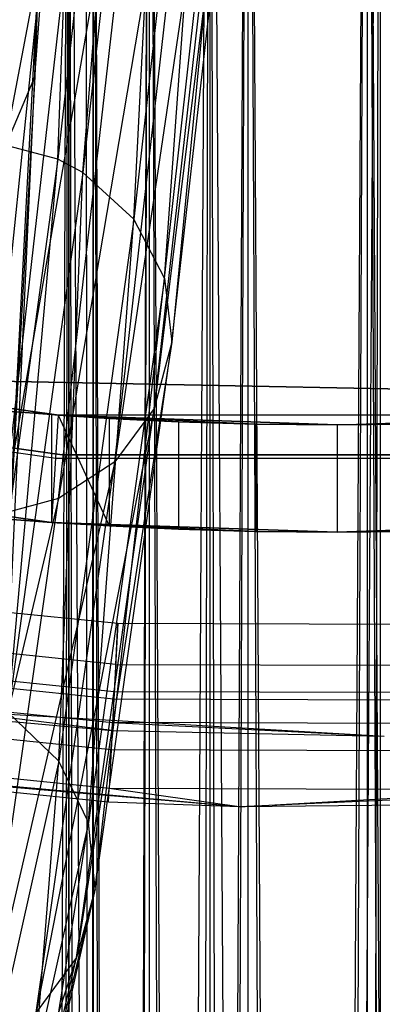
# Model space of a CAD drawing. Extents: x -28.1 to 0, y 0 to 28.1.
# Tile 84 of 215: x -14.249 to -14.049, y 11.565 to 12.106. Entities that reach past the tile are written whole.
import ezdxf

# ---------------------------------------------------------------- set-up
doc = ezdxf.new("R2010")
doc.units = 0
doc.header["$MEASUREMENT"] = 0
doc.layers.get('0').update_dxf_attribs({"color": 13, "linetype": 'CONTINUOUS'})

# ---------------------------------------------------------------- blocks, each defined once
blk = doc.blocks.new('ORTO_VIII_Z_ZAROWKA_OKAPO0')
at = {"color": 0}
for p, q in [((14.18841, 12.9578, 0.82609), (14.1517, 1.93418, 0.88682)), ((14.18841, 12.9578, 0.82609), (14.1517, 1.93418, 0.88682)), ((14.17375, 1.93418, 1.06845), (14.18841, 12.9578, 1.08716)), ((14.17375, 1.93418, 1.06845), (14.18841, 12.9578, 1.08716)), ((14.20522, 1.93418, 0.80928), (14.18841, 12.9578, 0.82609)), ((14.18841, 12.9578, 0.82609), (14.18841, 1.93418, 0.82609)), ((14.18841, 12.9578, 0.82609), (14.18841, 1.93418, 0.82609)), ((14.20522, 1.93418, 0.80928), (14.18841, 12.9578, 0.82609)), ((14.18841, 1.93418, 1.08716), (14.18841, 12.9578, 1.08716)), ((14.18841, 1.93418, 1.08716), (14.18841, 12.9578, 1.08716)), ((14.24428, 1.93418, 1.13093), (14.18841, 12.9578, 1.08716)), ((14.24428, 1.93418, 1.13093), (14.18841, 12.9578, 1.08716)), ((14.20197, 1.93418, 0.9896), (14.19796, 12.9578, 0.95663)), ((14.20197, 1.93418, 0.9896), (14.19796, 12.9578, 0.95663)), ((14.19897, 1.93418, 0.97324), (14.20197, 12.9578, 0.92365)), ((14.19897, 1.93418, 0.97324), (14.20197, 12.9578, 0.92365)), ((14.23262, 1.93418, 1.048), (14.20197, 12.9578, 0.9896)), ((14.22235, 1.93418, 1.0349), (14.20197, 12.9578, 0.9896)), ((14.23262, 1.93418, 1.048), (14.20197, 12.9578, 0.9896)), ((14.22235, 1.93418, 1.0349), (14.20197, 12.9578, 0.9896)), ((14.20197, 1.93418, 0.9896), (14.20197, 12.9578, 0.9896)), ((14.20197, 1.93418, 0.9896), (14.20197, 12.9578, 0.9896)), ((14.20197, 1.93418, 0.9896), (14.20197, 12.9578, 0.92365)), ((14.20197, 1.93418, 0.9896), (14.20197, 12.9578, 0.92365)), ((14.20197, 1.93418, 0.92365), (14.20197, 12.9578, 0.92365)), ((14.20197, 1.93418, 0.92365), (14.20197, 12.9578, 0.92365)), ((14.20197, 1.93418, 0.92365), (14.23262, 12.9578, 0.86525)), ((14.20197, 1.93418, 0.92365), (14.23262, 12.9578, 0.86525)), ((14.20522, 1.93418, 0.80928), (14.26595, 12.9578, 0.77257)), ((14.20522, 1.93418, 0.80928), (14.26595, 12.9578, 0.77257)), ((14.20692, 1.93418, 0.90776), (14.23262, 12.9578, 0.86525)), ((14.20692, 1.93418, 0.90776), (14.23262, 12.9578, 0.86525)), ((14.28689, 1.93418, 1.08547), (14.23262, 12.9578, 1.048)), ((14.27172, 1.93418, 1.07864), (14.23262, 12.9578, 1.048)), ((14.28689, 1.93418, 1.08547), (14.23262, 12.9578, 1.048)), ((14.27172, 1.93418, 1.07864), (14.23262, 12.9578, 1.048)), ((14.23262, 1.93418, 1.048), (14.23262, 12.9578, 1.048)), ((14.23262, 1.93418, 1.048), (14.23262, 12.9578, 1.048)), ((14.23262, 1.93418, 0.86525), (14.23262, 12.9578, 0.86525)), ((14.23262, 1.93418, 0.86525), (14.23262, 12.9578, 0.86525)), ((14.23262, 1.93418, 0.86525), (14.28689, 12.9578, 0.82779)), ((14.23262, 1.93418, 0.86525), (14.28689, 12.9578, 0.82779)), ((14.24428, 1.93418, 1.13093), (14.26595, 12.9578, 1.14069)), ((14.24428, 1.93418, 1.13093), (14.26595, 12.9578, 1.14069)), ((14.24438, 1.93418, 0.85349), (14.28689, 12.9578, 0.82779)), ((14.24438, 1.93418, 0.85349), (14.28689, 12.9578, 0.82779)), ((14.28865, 1.93418, 0.7655), (14.26595, 12.9578, 0.77257)), ((14.26595, 1.93418, 0.77257), (14.26595, 12.9578, 0.77257)), ((14.28865, 1.93418, 0.7655), (14.26595, 12.9578, 0.77257)), ((14.26595, 1.93418, 0.77257), (14.26595, 12.9578, 0.77257)), ((14.26595, 1.93418, 1.14069), (14.26595, 12.9578, 1.14069)), ((14.26595, 1.93418, 1.14069), (14.26595, 12.9578, 1.14069)), ((14.33576, 1.93418, 1.15348), (14.26595, 12.9578, 1.14069)), ((14.33576, 1.93418, 1.15348), (14.26595, 12.9578, 1.14069)), ((14.35237, 1.93418, 1.09342), (14.28689, 12.9578, 1.08547)), ((14.33576, 1.93418, 1.09442), (14.28689, 12.9578, 1.08547)), ((14.35237, 1.93418, 1.09342), (14.28689, 12.9578, 1.08547)), ((14.33576, 1.93418, 1.09442), (14.28689, 12.9578, 1.08547)), ((14.28689, 1.93418, 1.08547), (14.28689, 12.9578, 1.08547)), ((14.28689, 1.93418, 1.08547), (14.28689, 12.9578, 1.08547)), ((14.28689, 1.93418, 0.82779), (14.28689, 12.9578, 0.82779)), ((14.28689, 1.93418, 0.82779), (14.28689, 12.9578, 0.82779)), ((14.28689, 1.93418, 0.82779), (14.35237, 12.9578, 0.81984)), ((14.28689, 1.93418, 0.82779), (14.35237, 12.9578, 0.81984)), ((14.28865, 1.93418, 0.7655), (14.35948, 12.9578, 0.76121)), ((14.28865, 1.93418, 0.7655), (14.35948, 12.9578, 0.76121)), ((14.30278, 1.93418, 0.82284), (14.35237, 12.9578, 0.81984)), ((14.30278, 1.93418, 0.82284), (14.35237, 12.9578, 0.81984)), ((14.33576, 1.93418, 1.15348), (14.35948, 12.9578, 1.15204)), ((14.33576, 1.93418, 1.15348), (14.35948, 12.9578, 1.15204)), ((14.41403, 1.93418, 1.07003), (14.35237, 12.9578, 1.09342)), ((14.39979, 1.93418, 1.07864), (14.35237, 12.9578, 1.09342)), ((14.41403, 1.93418, 1.07003), (14.35237, 12.9578, 1.09342)), ((14.39979, 1.93418, 1.07864), (14.35237, 12.9578, 1.09342)), ((14.35237, 1.93418, 1.09342), (14.35237, 12.9578, 1.09342)), ((14.35237, 1.93418, 1.09342), (14.35237, 12.9578, 1.09342)), ((14.35237, 1.93418, 0.81984), (14.35237, 12.9578, 0.81984)), ((14.35237, 1.93418, 0.81984), (14.35237, 12.9578, 0.81984)), ((14.35948, 1.93418, 0.76121), (14.35948, 12.9578, 0.76121)), ((14.35948, 1.93418, 0.76121), (14.35948, 12.9578, 0.76121)), ((14.35948, 1.93418, 1.15204), (14.35948, 12.9578, 1.15204)), ((14.35948, 1.93418, 1.15204), (14.35948, 12.9578, 1.15204)), ((14.18236, 12.29082, 13.09665), (14.20058, 12.78405, 11.92406)), ((14.18236, 12.29082, 13.09665), (14.20058, 12.78405, 11.92406)), ((14.23616, 12.7752, 11.92153), (14.18236, 12.29082, 13.09665)), ((14.23616, 12.7752, 11.92153), (14.18236, 12.29082, 13.09665)), ((14.19599, 12.28351, 13.09479), (14.23616, 12.7752, 11.92153)), ((14.19599, 12.28351, 13.09479), (14.23616, 12.7752, 11.92153)), ((14.24988, 12.76833, 11.91885), (14.19599, 12.28351, 13.09479)), ((14.24988, 12.76833, 11.91885), (14.19599, 12.28351, 13.09479)), ((14.22414, 12.25795, 13.08749), (14.24988, 12.76833, 11.91885)), ((14.22414, 12.25795, 13.08749), (14.24988, 12.76833, 11.91885)), ((14.27834, 12.74425, 11.90846), (14.22414, 12.25795, 13.08749)), ((14.27834, 12.74425, 11.90846), (14.22414, 12.25795, 13.08749)), ((14.24092, 12.22548, 13.07744), (14.27834, 12.74425, 11.90846)), ((14.24092, 12.22548, 13.07744), (14.27834, 12.74425, 11.90846)), ((14.24092, 12.22548, 13.07744), (14.29554, 12.71363, 11.89427)), ((14.24092, 12.22548, 13.07744), (14.29554, 12.71363, 11.89427)), ((14.29554, 12.71363, 11.89427), (14.245, 12.19023, 13.06595)), ((14.29554, 12.71363, 11.89427), (14.245, 12.19023, 13.06595)), ((14.16972, 12.33616, 19.49083), (14.19635, 12.69082, 20.63186)), ((14.16972, 12.33616, 19.49083), (14.19635, 12.69082, 20.63186)), ((14.30008, 12.68035, 11.87813), (14.23526, 12.15382, 13.05352)), ((14.30008, 12.68035, 11.87813), (14.23526, 12.15382, 13.05352)), ((14.245, 12.19023, 13.06595), (14.30008, 12.68035, 11.87813)), ((14.245, 12.19023, 13.06595), (14.30008, 12.68035, 11.87813)), ((14.18067, 12.65635, 20.6438), (14.16972, 12.33616, 19.49083)), ((14.18067, 12.65635, 20.6438), (14.16972, 12.33616, 19.49083)), ((14.29083, 12.64595, 11.86072), (14.21361, 12.12456, 13.04295)), ((14.29083, 12.64595, 11.86072), (14.21361, 12.12456, 13.04295)), ((14.23526, 12.15382, 13.05352), (14.29083, 12.64595, 11.86072)), ((14.23526, 12.15382, 13.05352), (14.29083, 12.64595, 11.86072)), ((14.26957, 12.61826, 11.84601), (14.18277, 12.1044, 13.03502)), ((14.26957, 12.61826, 11.84601), (14.18277, 12.1044, 13.03502)), ((14.21361, 12.12456, 13.04295), (14.26957, 12.61826, 11.84601)), ((14.21361, 12.12456, 13.04295), (14.26957, 12.61826, 11.84601)), ((14.23902, 12.59915, 11.83504), (14.15224, 12.09616, 13.03104)), ((14.23902, 12.59915, 11.83504), (14.15224, 12.09616, 13.03104)), ((14.18277, 12.1044, 13.03502), (14.23902, 12.59915, 11.83504)), ((14.18277, 12.1044, 13.03502), (14.23902, 12.59915, 11.83504)), ((14.20861, 12.5913, 11.82961), (14.11508, 12.09774, 13.03003)), ((14.20861, 12.5913, 11.82961), (14.11508, 12.09774, 13.03003)), ((14.15224, 12.09616, 13.03104), (14.20861, 12.5913, 11.82961)), ((14.15224, 12.09616, 13.03104), (14.20861, 12.5913, 11.82961)), ((14.1706, 12.37198, 19.48044), (14.1379, 12.05475, 18.03083)), ((14.1706, 12.37198, 19.48044), (14.1379, 12.05475, 18.03083)), ((14.1522, 12.02031, 18.03769), (14.1706, 12.37198, 19.48044)), ((14.1522, 12.02031, 18.03769), (14.1706, 12.37198, 19.48044)), ((14.16972, 12.33616, 19.49083), (14.1706, 12.37198, 19.48044)), ((14.16972, 12.33616, 19.49083), (14.1706, 12.37198, 19.48044)), ((14.16972, 12.33616, 19.49083), (14.1522, 12.02031, 18.03769)), ((14.16972, 12.33616, 19.49083), (14.1522, 12.02031, 18.03769)), ((14.1536, 11.98375, 18.04504), (14.16972, 12.33616, 19.49083)), ((14.1536, 11.98375, 18.04504), (14.16972, 12.33616, 19.49083)), ((14.15496, 12.30084, 19.50134), (14.16972, 12.33616, 19.49083)), ((14.15496, 12.30084, 19.50134), (14.16972, 12.33616, 19.49083)), ((14.18236, 12.29082, 13.09665), (14.14689, 12.30028, 13.09832)), ((14.18236, 12.29082, 13.09665), (14.14689, 12.30028, 13.09832)), ((14.18236, 12.29082, 13.09665), (14.14148, 11.99436, 14.25861)), ((14.18236, 12.29082, 13.09665), (14.14148, 11.99436, 14.25861)), ((14.15502, 11.9867, 14.25764), (14.18236, 12.29082, 13.09665)), ((14.15502, 11.9867, 14.25764), (14.18236, 12.29082, 13.09665)), ((14.19599, 12.28351, 13.09479), (14.18236, 12.29082, 13.09665)), ((14.19599, 12.28351, 13.09479), (14.18236, 12.29082, 13.09665)), ((14.19599, 12.28351, 13.09479), (14.15502, 11.9867, 14.25764)), ((14.19599, 12.28351, 13.09479), (14.15502, 11.9867, 14.25764)), ((14.18283, 11.96006, 14.25368), (14.19599, 12.28351, 13.09479)), ((14.18283, 11.96006, 14.25368), (14.19599, 12.28351, 13.09479)), ((14.22414, 12.25795, 13.08749), (14.19599, 12.28351, 13.09479)), ((14.22414, 12.25795, 13.08749), (14.19599, 12.28351, 13.09479)), ((14.22414, 12.25795, 13.08749), (14.18283, 11.96006, 14.25368)), ((14.22414, 12.25795, 13.08749), (14.18283, 11.96006, 14.25368)), ((14.19918, 11.9263, 14.24809), (14.22414, 12.25795, 13.08749)), ((14.19918, 11.9263, 14.24809), (14.22414, 12.25795, 13.08749)), ((14.24092, 12.22548, 13.07744), (14.22414, 12.25795, 13.08749)), ((14.24092, 12.22548, 13.07744), (14.22414, 12.25795, 13.08749)), ((14.24092, 12.22548, 13.07744), (14.19918, 11.9263, 14.24809)), ((14.24092, 12.22548, 13.07744), (14.19918, 11.9263, 14.24809)), ((14.20279, 11.88974, 14.2416), (14.24092, 12.22548, 13.07744)), ((14.20279, 11.88974, 14.2416), (14.24092, 12.22548, 13.07744)), ((14.24092, 12.22548, 13.07744), (14.245, 12.19023, 13.06595)), ((14.24092, 12.22548, 13.07744), (14.245, 12.19023, 13.06595)), ((14.17878, 12.15044, 1.08182), (13.88023, 12.19269, 2.01962)), ((13.88023, 12.19269, 2.01962), (14.18292, 12.15015, 2.01962)), ((14.17882, 12.15044, 0.83138), (13.88023, 12.19269, 0.70072)), ((14.17882, 12.15044, 0.83138), (13.88023, 12.19269, 0.70072)), ((14.18292, 12.15015, 0.70072), (13.88023, 12.19269, 0.70072)), ((14.17878, 12.15044, 1.08182), (13.88023, 12.19269, 2.01962)), ((13.88023, 12.19269, 2.01962), (14.18292, 12.15015, 2.01962)), ((14.18292, 12.15015, 0.70072), (13.88023, 12.19269, 0.70072)), ((14.245, 12.19023, 13.06595), (14.19256, 11.85205, 14.23449)), ((14.245, 12.19023, 13.06595), (14.19256, 11.85205, 14.23449)), ((14.20279, 11.88974, 14.2416), (14.245, 12.19023, 13.06595)), ((14.20279, 11.88974, 14.2416), (14.245, 12.19023, 13.06595)), ((14.245, 12.19023, 13.06595), (14.23526, 12.15382, 13.05352)), ((14.245, 12.19023, 13.06595), (14.23526, 12.15382, 13.05352)), ((13.87532, 12.16958, 0.64167), (14.18128, 12.12658, 0.64167)), ((13.87532, 12.16958, 0.64167), (14.18128, 12.12658, 0.64167)), ((13.87532, 12.16958, 0.70072), (14.18128, 12.12658, 0.70072)), ((13.87532, 12.16958, 0.70072), (14.18128, 12.12658, 0.70072)), ((14.18476, 12.12832, 0.70072), (13.88559, 12.16944, 0.70072)), ((13.88559, 12.16944, 0.64167), (14.18476, 12.12832, 0.64167)), ((14.18476, 12.12832, 0.70072), (13.88559, 12.16944, 0.70072)), ((13.88559, 12.16944, 0.64167), (14.18476, 12.12832, 0.64167)), ((14.44217, 12.16316, 2.01962), (14.14535, 12.16891, 2.01962)), ((14.14535, 12.16891, 1.96056), (14.44217, 12.16316, 1.96056)), ((14.44217, 12.16316, 2.01962), (14.14535, 12.16891, 2.01962)), ((14.14535, 12.16891, 1.96056), (14.44217, 12.16316, 1.96056)), ((14.15485, 12.15229, 0.86951), (14.17882, 12.15044, 0.83138)), ((14.17878, 12.15044, 1.08182), (14.15485, 12.15229, 1.04375)), ((14.15485, 12.15229, 0.86951), (14.17882, 12.15044, 0.83138)), ((14.17878, 12.15044, 1.08182), (14.15485, 12.15229, 1.04375)), ((14.23526, 12.15382, 13.05352), (14.1705, 11.82182, 14.22836)), ((14.23526, 12.15382, 13.05352), (14.1705, 11.82182, 14.22836)), ((14.21057, 12.14839, 1.11361), (14.17878, 12.15044, 1.08182)), ((14.17878, 12.15044, 1.08182), (14.18292, 12.15015, 2.01962)), ((14.17878, 12.15044, 1.08182), (14.18292, 12.15015, 2.01962)), ((14.17878, 12.15044, 1.08182), (14.17878, 12.09124, 1.08182)), ((14.17878, 12.15044, 1.08182), (14.17878, 12.09124, 1.08182)), ((14.21057, 12.14839, 1.11361), (14.17878, 12.15044, 1.08182)), ((14.17882, 12.15044, 0.83138), (14.18292, 12.15015, 0.70072)), ((14.17882, 12.15044, 0.83138), (14.18292, 12.15015, 0.70072)), ((14.17882, 12.15044, 0.83138), (14.18252, 12.15018, 0.82688)), ((14.17882, 12.15044, 0.83138), (14.18252, 12.15018, 0.82688)), ((14.17882, 12.15044, 0.83138), (14.17882, 12.09124, 0.83138)), ((14.17882, 12.15044, 0.83138), (14.17882, 12.09124, 0.83138)), ((14.18252, 12.15018, 0.82688), (14.17882, 12.09124, 0.83138)), ((14.18252, 12.15018, 0.82688), (14.17882, 12.09124, 0.83138)), ((14.18252, 12.15018, 0.82688), (14.18292, 12.15015, 0.70072)), ((14.18252, 12.15018, 0.82688), (14.18292, 12.15015, 0.70072)), ((14.18252, 12.15018, 0.82688), (14.21057, 12.14839, 0.79965)), ((14.18252, 12.15018, 0.82688), (14.21057, 12.14839, 0.79965)), ((14.18252, 12.15018, 0.82688), (14.21057, 12.08924, 0.79965)), ((14.18252, 12.15018, 0.82688), (14.21057, 12.08924, 0.79965)), ((14.21057, 12.14839, 1.11361), (14.18292, 12.15015, 2.01962)), ((14.18292, 12.15015, 2.01962), (14.2487, 12.14654, 1.13756)), ((14.21057, 12.14839, 1.11361), (14.18292, 12.15015, 2.01962)), ((14.33569, 12.14481, 1.15741), (14.18292, 12.15015, 2.01962)), ((14.18292, 12.15015, 2.01962), (14.33576, 12.14481, 2.01962)), ((14.33569, 12.14481, 1.15741), (14.18292, 12.15015, 2.01962)), ((14.29108, 12.14527, 1.15238), (14.18292, 12.15015, 2.01962)), ((14.29108, 12.14527, 1.15238), (14.18292, 12.15015, 2.01962)), ((14.18292, 12.15015, 2.01962), (14.2487, 12.14654, 1.13756)), ((14.24856, 12.14655, 0.77576), (14.18292, 12.15015, 0.70072)), ((14.18292, 12.15015, 0.70072), (14.21057, 12.14839, 0.79965)), ((14.18292, 12.15015, 0.70072), (14.21057, 12.14839, 0.79965)), ((14.29108, 12.14527, 0.76087), (14.18292, 12.15015, 0.70072)), ((14.24856, 12.14655, 0.77576), (14.18292, 12.15015, 0.70072)), ((14.29108, 12.14527, 0.76087), (14.18292, 12.15015, 0.70072)), ((14.33577, 12.14481, 0.75584), (14.18292, 12.15015, 0.70072)), ((14.33577, 12.14481, 0.75584), (14.18292, 12.15015, 0.70072)), ((14.48859, 12.15015, 0.70072), (14.18292, 12.15015, 0.70072)), ((14.18292, 12.15015, 2.01962), (14.33576, 12.14481, 2.01962)), ((14.48859, 12.15015, 0.70072), (14.18292, 12.15015, 0.70072)), ((14.19256, 11.85205, 14.23449), (14.23526, 12.15382, 13.05352)), ((14.19256, 11.85205, 14.23449), (14.23526, 12.15382, 13.05352)), ((14.23526, 12.15382, 13.05352), (14.21361, 12.12456, 13.04295)), ((14.23526, 12.15382, 13.05352), (14.21361, 12.12456, 13.04295)), ((14.33576, 12.14481, 2.01962), (14.48859, 12.15015, 2.01962)), ((14.33576, 12.14481, 2.01962), (14.48859, 12.15015, 2.01962)), ((14.33577, 12.14481, 0.75584), (14.48859, 12.15015, 0.70072)), ((14.33577, 12.14481, 0.75584), (14.48859, 12.15015, 0.70072)), ((14.2487, 12.14654, 1.13756), (14.21057, 12.14839, 1.11361)), ((14.21057, 12.14839, 0.79965), (14.24856, 12.14655, 0.77576)), ((14.21057, 12.14839, 0.79965), (14.24856, 12.14655, 0.77576)), ((14.21057, 12.14839, 0.79965), (14.21057, 12.08924, 0.79965)), ((14.21057, 12.14839, 0.79965), (14.21057, 12.08924, 0.79965)), ((14.21057, 12.14839, 1.11361), (14.21057, 12.08924, 1.11361)), ((14.21057, 12.14839, 1.11361), (14.21057, 12.08924, 1.11361)), ((14.2487, 12.14654, 1.13756), (14.21057, 12.14839, 1.11361)), ((14.24856, 12.14655, 0.77576), (14.29108, 12.14527, 0.76087)), ((14.24856, 12.14655, 0.77576), (14.29108, 12.14527, 0.76087)), ((14.24856, 12.14655, 0.77576), (14.24856, 12.08745, 0.77576)), ((14.24856, 12.14655, 0.77576), (14.24856, 12.08745, 0.77576)), ((14.29108, 12.14527, 1.15238), (14.2487, 12.14654, 1.13756)), ((14.2487, 12.14654, 1.13756), (14.2487, 12.08744, 1.13756)), ((14.2487, 12.14654, 1.13756), (14.2487, 12.08744, 1.13756)), ((14.29108, 12.14527, 1.15238), (14.2487, 12.14654, 1.13756)), ((14.33569, 12.14481, 1.15741), (14.29108, 12.14527, 1.15238)), ((14.29108, 12.14527, 0.76087), (14.33577, 12.14481, 0.75584)), ((14.29108, 12.14527, 0.76087), (14.33577, 12.14481, 0.75584)), ((14.29108, 12.14527, 0.76087), (14.29108, 12.0862, 0.76087)), ((14.29108, 12.14527, 0.76087), (14.29108, 12.0862, 0.76087)), ((14.29108, 12.14527, 1.15238), (14.29108, 12.0862, 1.15238)), ((14.29108, 12.14527, 1.15238), (14.29108, 12.0862, 1.15238)), ((14.33569, 12.14481, 1.15741), (14.29108, 12.14527, 1.15238)), ((14.38044, 12.14527, 1.15238), (14.33569, 12.14481, 1.15741)), ((14.38044, 12.14527, 1.15238), (14.33569, 12.14481, 1.15741)), ((14.33569, 12.14481, 1.15741), (14.33576, 12.14481, 2.01962)), ((14.33569, 12.14481, 1.15741), (14.33576, 12.14481, 2.01962)), ((14.33569, 12.14481, 1.15741), (14.33569, 12.08576, 1.15741)), ((14.33569, 12.14481, 1.15741), (14.33569, 12.08576, 1.15741)), ((14.38044, 12.14527, 1.15238), (14.33576, 12.14481, 2.01962)), ((14.38044, 12.14527, 1.15238), (14.33576, 12.14481, 2.01962)), ((14.33577, 12.14481, 0.75584), (14.38044, 12.14527, 0.76087)), ((14.33577, 12.14481, 0.75584), (14.38044, 12.14527, 0.76087)), ((14.33577, 12.14481, 0.75584), (14.33577, 12.08576, 0.75584)), ((14.33577, 12.14481, 0.75584), (14.33577, 12.08576, 0.75584)), ((14.17882, 12.09124, 0.83138), (13.86796, 12.13492, 0.64167)), ((13.86796, 12.13492, 0.64167), (14.1788, 12.09124, 0.64167)), ((14.17882, 12.09124, 0.83138), (13.86796, 12.13492, 0.64167)), ((14.1788, 12.09124, 2.01962), (13.86796, 12.13492, 2.01962)), ((14.1788, 12.09124, 2.01962), (13.86796, 12.13492, 2.01962)), ((13.86796, 12.13492, 0.64167), (14.1788, 12.09124, 0.64167)), ((14.48675, 12.12832, 0.70072), (14.18476, 12.12832, 0.70072)), ((14.18476, 12.12832, 0.70072), (14.18476, 12.12832, 0.64167)), ((14.18476, 12.12832, 0.64167), (14.48675, 12.12832, 0.64167)), ((14.18476, 12.12832, 0.70072), (14.18476, 12.12832, 0.64167)), ((14.48675, 12.12832, 0.70072), (14.18476, 12.12832, 0.70072)), ((14.18476, 12.12832, 0.64167), (14.48675, 12.12832, 0.64167)), ((14.21361, 12.12456, 13.04295), (14.13938, 11.80109, 14.22367)), ((14.21361, 12.12456, 13.04295), (14.13938, 11.80109, 14.22367)), ((14.1705, 11.82182, 14.22836), (14.21361, 12.12456, 13.04295)), ((14.1705, 11.82182, 14.22836), (14.21361, 12.12456, 13.04295)), ((14.18128, 12.12658, 0.64167), (14.49024, 12.12658, 0.64167)), ((14.18128, 12.12658, 0.64167), (14.49024, 12.12658, 0.64167)), ((14.18128, 12.12658, 0.64167), (14.18128, 12.12658, 0.70072)), ((14.18128, 12.12658, 0.70072), (14.49024, 12.12658, 0.70072)), ((14.18128, 12.12658, 0.64167), (14.18128, 12.12658, 0.70072)), ((14.18128, 12.12658, 0.70072), (14.49024, 12.12658, 0.70072)), ((14.21361, 12.12456, 13.04295), (14.18277, 12.1044, 13.03502)), ((14.21361, 12.12456, 13.04295), (14.18277, 12.1044, 13.03502)), ((14.18277, 12.1044, 13.03502), (14.10873, 11.7927, 14.22122)), ((14.18277, 12.1044, 13.03502), (14.10873, 11.7927, 14.22122)), ((14.13938, 11.80109, 14.22367), (14.18277, 12.1044, 13.03502)), ((14.13938, 11.80109, 14.22367), (14.18277, 12.1044, 13.03502)), ((14.18277, 12.1044, 13.03502), (14.15224, 12.09616, 13.03104)), ((14.18277, 12.1044, 13.03502), (14.15224, 12.09616, 13.03104)), ((14.17882, 12.09124, 0.83138), (14.15485, 12.09304, 0.86951)), ((14.15485, 12.09304, 1.04375), (14.1788, 12.09124, 2.01962)), ((14.15485, 12.09304, 1.04375), (14.1788, 12.09124, 2.01962)), ((14.15485, 12.09304, 1.04375), (14.17878, 12.09124, 1.08182)), ((14.17882, 12.09124, 0.83138), (14.15485, 12.09304, 0.86951)), ((14.15485, 12.09304, 1.04375), (14.17878, 12.09124, 1.08182)), ((14.17878, 12.09124, 1.08182), (14.1788, 12.09124, 2.01962)), ((14.17878, 12.09124, 1.08182), (14.1788, 12.09124, 2.01962)), ((14.17878, 12.09124, 1.08182), (14.21057, 12.08924, 1.11361)), ((14.17878, 12.09124, 1.08182), (14.21057, 12.08924, 1.11361)), ((14.33577, 12.08576, 0.75584), (14.1788, 12.09124, 0.64167)), ((14.1788, 12.09124, 0.64167), (14.33576, 12.08576, 0.64167)), ((14.33577, 12.08576, 0.75584), (14.1788, 12.09124, 0.64167)), ((14.29108, 12.0862, 0.76087), (14.1788, 12.09124, 0.64167)), ((14.29108, 12.0862, 0.76087), (14.1788, 12.09124, 0.64167)), ((14.24856, 12.08745, 0.77576), (14.1788, 12.09124, 0.64167)), ((14.21057, 12.08924, 0.79965), (14.1788, 12.09124, 0.64167)), ((14.24856, 12.08745, 0.77576), (14.1788, 12.09124, 0.64167)), ((14.21057, 12.08924, 0.79965), (14.1788, 12.09124, 0.64167)), ((14.17882, 12.09124, 0.83138), (14.1788, 12.09124, 0.64167)), ((14.17882, 12.09124, 0.83138), (14.1788, 12.09124, 0.64167)), ((14.21057, 12.08924, 1.11361), (14.1788, 12.09124, 2.01962)), ((14.2487, 12.08744, 1.13756), (14.1788, 12.09124, 2.01962)), ((14.21057, 12.08924, 1.11361), (14.1788, 12.09124, 2.01962)), ((14.2487, 12.08744, 1.13756), (14.1788, 12.09124, 2.01962)), ((14.29108, 12.0862, 1.15238), (14.1788, 12.09124, 2.01962)), ((14.29108, 12.0862, 1.15238), (14.1788, 12.09124, 2.01962)), ((14.33576, 12.08576, 2.01962), (14.1788, 12.09124, 2.01962)), ((14.33576, 12.08576, 2.01962), (14.1788, 12.09124, 2.01962)), ((14.1788, 12.09124, 0.64167), (14.33576, 12.08576, 0.64167)), ((14.21057, 12.08924, 0.79965), (14.17882, 12.09124, 0.83138)), ((14.21057, 12.08924, 0.79965), (14.17882, 12.09124, 0.83138)), ((14.33569, 12.08576, 1.15741), (14.49271, 12.09124, 2.01962)), ((14.33569, 12.08576, 1.15741), (14.49271, 12.09124, 2.01962)), ((14.33576, 12.08576, 0.64167), (14.49271, 12.09124, 0.64167)), ((14.49271, 12.09124, 2.01962), (14.33576, 12.08576, 2.01962)), ((14.49271, 12.09124, 2.01962), (14.33576, 12.08576, 2.01962)), ((14.33576, 12.08576, 0.64167), (14.49271, 12.09124, 0.64167)), ((14.24856, 12.08745, 0.77576), (14.21057, 12.08924, 0.79965)), ((14.21057, 12.08924, 1.11361), (14.2487, 12.08744, 1.13756)), ((14.24856, 12.08745, 0.77576), (14.21057, 12.08924, 0.79965)), ((14.21057, 12.08924, 1.11361), (14.2487, 12.08744, 1.13756)), ((14.29108, 12.0862, 0.76087), (14.24856, 12.08745, 0.77576)), ((14.29108, 12.0862, 0.76087), (14.24856, 12.08745, 0.77576)), ((14.2487, 12.08744, 1.13756), (14.29108, 12.0862, 1.15238)), ((14.2487, 12.08744, 1.13756), (14.29108, 12.0862, 1.15238)), ((14.33577, 12.08576, 0.75584), (14.29108, 12.0862, 0.76087)), ((14.29108, 12.0862, 1.15238), (14.33576, 12.08576, 2.01962)), ((14.29108, 12.0862, 1.15238), (14.33576, 12.08576, 2.01962)), ((14.29108, 12.0862, 1.15238), (14.33569, 12.08576, 1.15741)), ((14.33577, 12.08576, 0.75584), (14.29108, 12.0862, 0.76087)), ((14.29108, 12.0862, 1.15238), (14.33569, 12.08576, 1.15741)), ((14.33569, 12.08576, 1.15741), (14.38044, 12.0862, 1.15238)), ((14.33569, 12.08576, 1.15741), (14.38044, 12.0862, 1.15238)), ((14.33569, 12.08576, 1.15741), (14.33576, 12.08576, 2.01962)), ((14.33569, 12.08576, 1.15741), (14.33576, 12.08576, 2.01962)), ((14.38044, 12.0862, 0.76087), (14.33576, 12.08576, 0.64167)), ((14.38044, 12.0862, 0.76087), (14.33576, 12.08576, 0.64167)), ((14.33577, 12.08576, 0.75584), (14.33576, 12.08576, 0.64167)), ((14.33577, 12.08576, 0.75584), (14.33576, 12.08576, 0.64167)), ((14.38044, 12.0862, 0.76087), (14.33577, 12.08576, 0.75584)), ((14.38044, 12.0862, 0.76087), (14.33577, 12.08576, 0.75584)), ((13.99046, 12.05864, 64.80825), (14.21532, 12.03576, 64.80825)), ((13.99046, 12.05864, 64.76888), (14.21532, 12.03576, 64.76888)), ((13.99046, 12.05864, 64.80825), (14.21532, 12.03576, 64.80825)), ((13.99046, 12.05864, 64.76888), (14.21532, 12.03576, 64.76888)), ((14.21413, 12.01319, 64.76439), (13.98707, 12.03629, 64.76439)), ((14.21413, 12.01319, 64.76439), (13.98707, 12.03629, 64.76439)), ((14.21532, 12.03576, 64.80825), (14.21335, 11.99814, 64.80076)), ((14.21532, 12.03576, 64.80825), (14.21335, 11.99814, 64.80076)), ((14.21413, 12.01319, 64.76439), (14.21532, 12.03576, 64.76888)), ((14.21413, 12.01319, 64.76439), (14.21532, 12.03576, 64.76888)), ((14.21532, 12.03576, 64.80825), (14.44133, 12.03503, 64.80825)), ((14.21532, 12.03576, 64.76888), (14.44133, 12.03503, 64.76888)), ((14.21532, 12.03576, 64.80825), (14.44133, 12.03503, 64.80825)), ((14.21532, 12.03576, 64.76888), (14.44133, 12.03503, 64.76888)), ((14.21335, 11.99814, 64.80076), (13.98481, 12.0214, 64.80076)), ((14.21335, 11.99814, 64.80076), (13.98481, 12.0214, 64.80076)), ((14.21313, 11.99406, 64.75159), (13.9842, 12.01735, 64.75159)), ((14.21313, 11.99406, 64.75159), (13.9842, 12.01735, 64.75159)), ((14.21413, 12.01319, 64.76439), (14.21313, 11.99406, 64.75159)), ((14.21413, 12.01319, 64.76439), (14.21313, 11.99406, 64.75159)), ((14.21413, 12.01319, 64.76439), (14.44237, 12.01245, 64.76439)), ((14.21413, 12.01319, 64.76439), (14.44237, 12.01245, 64.76439)), ((14.21223, 11.97678, 64.70983), (13.98228, 12.00469, 64.73243)), ((13.98228, 12.00469, 64.73243), (14.21246, 11.98127, 64.73243)), ((13.98228, 12.00469, 64.73243), (14.21246, 11.98127, 64.73243)), ((14.21223, 11.97678, 64.70983), (13.98228, 12.00469, 64.73243)), ((14.21335, 11.99814, 64.80076), (14.21168, 11.96626, 64.77942)), ((14.21335, 11.99814, 64.80076), (14.21168, 11.96626, 64.77942)), ((14.44306, 11.9974, 64.80076), (14.21335, 11.99814, 64.80076)), ((14.44306, 11.9974, 64.80076), (14.21335, 11.99814, 64.80076)), ((14.03264, 11.99308, 63.76495), (14.36162, 11.97369, 63.76495)), ((14.03264, 11.99308, 63.76495), (14.21223, 11.97678, 64.70983)), ((14.03264, 11.99308, 63.76495), (14.36162, 11.97369, 63.76495)), ((14.03264, 11.99308, 64.70983), (14.21223, 11.97678, 64.70983)), ((14.03264, 11.99308, 63.76495), (14.21223, 11.97678, 64.70983)), ((14.03264, 11.99308, 64.70983), (14.21223, 11.97678, 64.70983)), ((14.21313, 11.99406, 64.75159), (14.21246, 11.98127, 64.73243)), ((14.21313, 11.99406, 64.75159), (14.21246, 11.98127, 64.73243)), ((14.44325, 11.99331, 64.75159), (14.21313, 11.99406, 64.75159)), ((14.44325, 11.99331, 64.75159), (14.21313, 11.99406, 64.75159)), ((14.21168, 11.96626, 64.77942), (13.98002, 11.98983, 64.77942)), ((14.21168, 11.96626, 64.77942), (13.98002, 11.98983, 64.77942)), ((14.18283, 11.96006, 14.25368), (14.15502, 11.9867, 14.25764)), ((14.18283, 11.96006, 14.25368), (14.15502, 11.9867, 14.25764)), ((14.21223, 11.97678, 64.70983), (14.21246, 11.98127, 64.73243)), ((14.21223, 11.97678, 64.70983), (14.21246, 11.98127, 64.73243)), ((14.21223, 11.97678, 64.70983), (14.36162, 11.97369, 63.76495)), ((14.21223, 11.97678, 64.70983), (14.36162, 11.97369, 63.76495)), ((14.21223, 11.97678, 64.70983), (14.36162, 11.97369, 64.70983)), ((14.21223, 11.97678, 64.70983), (14.36162, 11.97369, 64.70983)), ((14.44384, 11.98052, 64.73243), (14.21246, 11.98127, 64.73243)), ((14.21246, 11.98127, 64.73243), (14.36162, 11.97369, 64.70983)), ((14.44384, 11.98052, 64.73243), (14.21246, 11.98127, 64.73243)), ((14.21246, 11.98127, 64.73243), (14.36162, 11.97369, 64.70983)), ((14.21056, 11.94495, 64.74749), (13.97682, 11.96873, 64.74749)), ((14.21056, 11.94495, 64.74749), (13.97682, 11.96873, 64.74749)), ((14.21168, 11.96626, 64.77942), (14.21056, 11.94495, 64.74749)), ((14.21168, 11.96626, 64.77942), (14.21056, 11.94495, 64.74749)), ((14.44453, 11.9655, 64.77942), (14.21168, 11.96626, 64.77942)), ((14.44453, 11.9655, 64.77942), (14.21168, 11.96626, 64.77942)), ((14.28187, 11.93479, 63.76495), (13.95544, 11.96448, 63.76495)), ((14.28187, 11.93479, 63.76495), (13.95544, 11.96448, 63.76495)), ((14.28187, 11.93479, 63.76495), (13.9757, 11.96133, 64.70983)), ((14.28187, 11.93479, 63.76495), (13.9757, 11.96133, 64.70983)), ((14.21017, 11.93747, 64.70983), (13.9757, 11.96133, 64.70983)), ((14.21017, 11.93747, 64.70983), (13.9757, 11.96133, 64.70983)), ((14.18283, 11.96006, 14.25368), (14.15401, 11.82999, 15.43014)), ((14.18283, 11.96006, 14.25368), (14.15401, 11.82999, 15.43014)), ((14.1699, 11.79558, 15.42901), (14.18283, 11.96006, 14.25368)), ((14.1699, 11.79558, 15.42901), (14.18283, 11.96006, 14.25368)), ((14.19918, 11.9263, 14.24809), (14.18283, 11.96006, 14.25368)), ((14.19918, 11.9263, 14.24809), (14.18283, 11.96006, 14.25368)), ((14.60931, 11.94981, 63.76495), (14.28187, 11.93479, 63.76495)), ((14.60931, 11.94981, 63.76495), (14.28187, 11.93479, 63.76495)), ((14.21017, 11.93747, 64.70983), (14.21056, 11.94495, 64.74749)), ((14.21017, 11.93747, 64.70983), (14.21056, 11.94495, 64.74749)), ((14.28187, 11.93479, 64.70983), (14.21056, 11.94495, 64.74749)), ((14.28187, 11.93479, 64.70983), (14.21056, 11.94495, 64.74749)), ((14.4455, 11.94419, 64.74749), (14.21056, 11.94495, 64.74749)), ((14.4455, 11.94419, 64.74749), (14.21056, 11.94495, 64.74749)), ((14.28187, 11.93479, 64.70983), (14.4455, 11.94419, 64.74749)), ((14.28187, 11.93479, 64.70983), (14.4455, 11.94419, 64.74749)), ((14.28187, 11.93479, 63.76495), (14.21017, 11.93747, 64.70983)), ((14.28187, 11.93479, 64.70983), (14.21017, 11.93747, 64.70983)), ((14.28187, 11.93479, 63.76495), (14.21017, 11.93747, 64.70983)), ((14.28187, 11.93479, 64.70983), (14.21017, 11.93747, 64.70983)), ((14.44585, 11.93671, 64.70983), (14.28187, 11.93479, 63.76495)), ((14.44585, 11.93671, 64.70983), (14.28187, 11.93479, 63.76495)), ((14.44585, 11.93671, 64.70983), (14.28187, 11.93479, 64.70983)), ((14.44585, 11.93671, 64.70983), (14.28187, 11.93479, 64.70983)), ((14.28187, 11.93479, 64.70983), (14.28187, 11.93479, 63.76495)), ((14.28187, 11.93479, 64.70983), (14.28187, 11.93479, 63.76495)), ((14.19918, 11.9263, 14.24809), (14.1699, 11.79558, 15.42901)), ((14.19918, 11.9263, 14.24809), (14.1699, 11.79558, 15.42901)), ((14.17299, 11.75842, 15.42752), (14.19918, 11.9263, 14.24809)), ((14.17299, 11.75842, 15.42752), (14.19918, 11.9263, 14.24809)), ((14.20279, 11.88974, 14.2416), (14.19918, 11.9263, 14.24809)), ((14.20279, 11.88974, 14.2416), (14.19918, 11.9263, 14.24809)), ((14.16223, 11.72025, 15.42572), (14.20279, 11.88974, 14.2416)), ((14.16223, 11.72025, 15.42572), (14.20279, 11.88974, 14.2416)), ((14.20279, 11.88974, 14.2416), (14.17299, 11.75842, 15.42752)), ((14.20279, 11.88974, 14.2416), (14.17299, 11.75842, 15.42752)), ((14.20279, 11.88974, 14.2416), (14.19256, 11.85205, 14.23449)), ((14.20279, 11.88974, 14.2416), (14.19256, 11.85205, 14.23449)), ((14.19256, 11.85205, 14.23449), (14.13975, 11.68978, 15.42401)), ((14.19256, 11.85205, 14.23449), (14.13975, 11.68978, 15.42401)), ((14.16223, 11.72025, 15.42572), (14.19256, 11.85205, 14.23449)), ((14.16223, 11.72025, 15.42572), (14.19256, 11.85205, 14.23449)), ((14.19256, 11.85205, 14.23449), (14.1705, 11.82182, 14.22836)), ((14.19256, 11.85205, 14.23449), (14.1705, 11.82182, 14.22836))]:
    blk.add_line(p, q, dxfattribs=at)

msp = doc.modelspace()

# ---------------------------------------------------------------- block references
at = {"color": 0}
msp.add_blockref('ORTO_VIII_Z_ZAROWKA_OKAPO0', (-28.41, -0.26151, -0.64167), dxfattribs=at)

doc.saveas('drawing.dxf')
